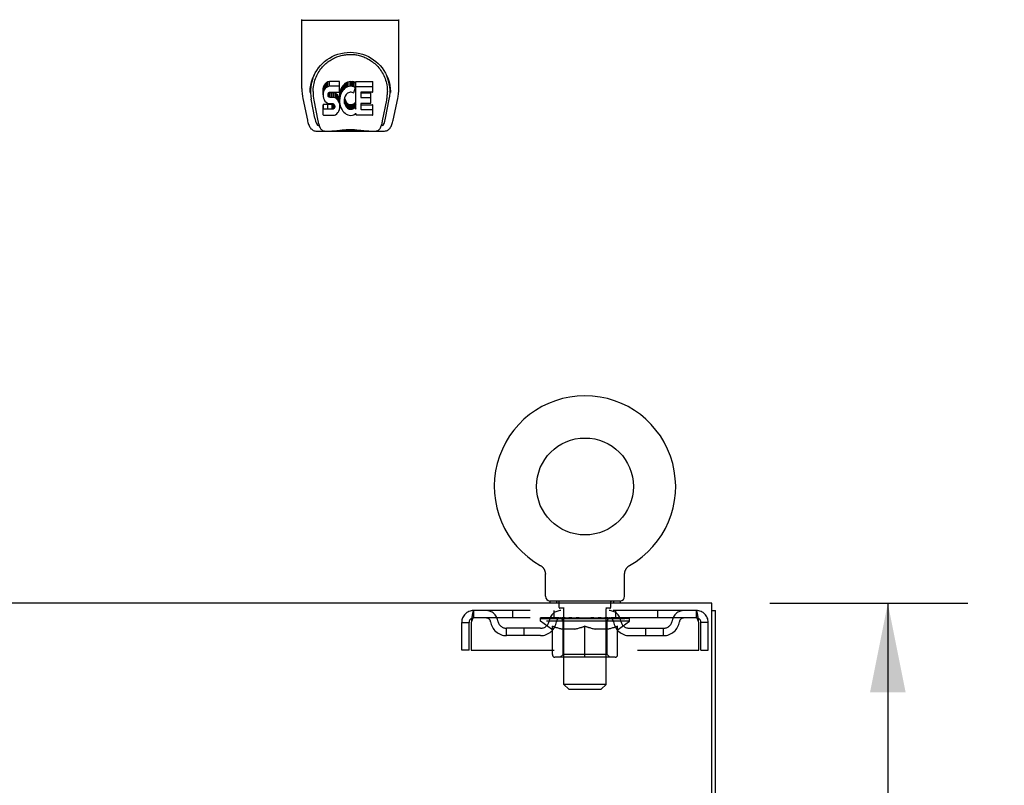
# Model space of a CAD drawing. Header units: inches. Extents: x 0 to 215, y 0 to 139.
# Tile 89 of 96: x 96 to 110, y 92 to 103. Entities that reach past the tile are written whole.
import ezdxf

# ---------------------------------------------------------------- set-up
doc = ezdxf.new("R2010")
doc.units = ezdxf.units.IN
doc.header["$LTSCALE"] = 11.804375
doc.header["$MEASUREMENT"] = 0
doc.linetypes.add('HIDDEN', pattern=[0.2, 0.1, -0.1])
doc.layers.get('0').update_dxf_attribs({"linetype": 'CONTINUOUS'})
for name, color, linetype in [('DEFAULT_2', 8, 'HIDDEN'), ('DIMENSIONS', 7, 'CONTINUOUS'), ('DOOR_ASSEMBLY', 7, 'CONTINUOUS')]:
    doc.layers.add(name, color=color, linetype=linetype)
doc.styles.get("Standard").update_dxf_attribs({"font": 'arial.ttf'})
doc.dimstyles.new('DIMSTYLE_1', dxfattribs={"dimtxt": 0.946875, "dimasz": 1.2625, "dimexe": 0.09, "dimexo": 0.07, "dimgap": 0.0375, "dimtad": 0, "dimtih": 1, "dimtoh": 1, "dimzin": 4, "dimdsep": 46, "dimtxsty": 'Standard', "dimblk": '_FILLED', "dimblk1": '_FILLED', "dimblk2": '_FILLED', "dimcen": 0.09, "dimadec": 3, "dimazin": 1, "dimtfac": 1, "dimtdec": 3, "dimtofl": 0, "dimtmove": 0, "dimatfit": 3, "dimldrblk": '_FILLED', "dimfxl": 0, "dimtolj": 1, "dimtzin": 4, "dimarcsym": 0})

# ---------------------------------------------------------------- blocks, each defined once
blk = doc.blocks.new('_FILLED')
at = {"color": 0, "linetype": 'ByBlock'}
blk.add_solid([(0, 0), (-1, 0.2), (-1, -0.2)], dxfattribs=at)
blk = doc.blocks.new('*D10')
at = {"layer": 'DIMENSIONS', "color": 2, "linetype": 'Continuous'}
for p, q in [((107.097, 95.001), (109.908, 95.001)), ((108.772, 95.001), (108.772, 86.76)), ((108.772, 76.626), (108.772, 84.866)), ((105.709, 76.626), (109.908, 76.626))]:
    blk.add_line(p, q, dxfattribs=at)
at = {"layer": 'DIMENSIONS', "color": 2, "linetype": 'Continuous', "xscale": 1.2625, "yscale": 1.2625, "zscale": 1.2625}
for p, rotation in [((108.772, 95.001), 90), ((108.772, 76.626), 270)]:
    blk.add_blockref('_FILLED', p, dxfattribs=dict(at, rotation=rotation))
at = {"layer": 'DIMENSIONS', "color": 2, "linetype": 'Continuous', "insert": (108.772, 86.287), "char_height": 0.9469, "width": 3.30878, "attachment_point": 2, "line_spacing_factor": 0.9}
blk.add_mtext('18.38', dxfattribs=at)

msp = doc.modelspace()

# ---------------------------------------------------------------- linework, layer by layer
at = {"color": 7, "linetype": 'Continuous'}
for p, q in [((103.836, 95.539), (103.836, 95.539)), ((103.836, 95.539), (103.841, 95.536)), ((103.837, 95.538), (103.839, 95.537)), ((103.841, 95.536), (103.845, 95.534)), ((103.845, 95.534), (103.849, 95.531)), ((103.849, 95.531), (103.853, 95.528)), ((103.853, 95.528), (103.857, 95.525)), ((103.857, 95.525), (103.861, 95.521)), ((103.861, 95.521), (103.865, 95.518)), ((103.864, 95.518), (103.868, 95.514)), ((103.868, 95.514), (103.872, 95.511)), ((103.872, 95.511), (103.875, 95.507)), ((103.878, 95.503), (103.881, 95.499)), ((105.062, 95.499), (105.065, 95.503)), ((105.065, 95.503), (105.068, 95.507)), ((105.068, 95.507), (105.071, 95.511)), ((105.071, 95.511), (105.075, 95.514)), ((105.075, 95.514), (105.078, 95.518)), ((105.078, 95.518), (105.082, 95.521)), ((105.082, 95.521), (105.086, 95.525)), ((105.086, 95.525), (105.09, 95.528)), ((105.09, 95.528), (105.094, 95.531)), ((105.094, 95.531), (105.098, 95.534)), ((105.098, 95.534), (105.102, 95.536)), ((105.098, 95.534), (105.099, 95.535)), ((105.102, 95.536), (105.107, 95.539)), ((105.104, 95.537), (105.106, 95.538)), ((105.107, 95.539), (105.107, 95.539)), ((103.881, 95.499), (103.884, 95.495)), ((103.884, 95.495), (103.887, 95.49)), ((103.887, 95.49), (103.89, 95.486)), ((103.89, 95.486), (103.892, 95.482)), ((103.892, 95.482), (103.894, 95.477)), ((103.894, 95.477), (103.896, 95.472)), ((103.896, 95.473), (103.898, 95.468)), ((103.898, 95.468), (103.9, 95.463)), ((103.9, 95.463), (103.902, 95.458)), ((103.902, 95.458), (103.903, 95.453)), ((103.903, 95.453), (103.905, 95.448)), ((103.905, 95.449), (103.906, 95.444)), ((103.906, 95.444), (103.907, 95.439)), ((103.907, 95.439), (103.908, 95.434)), ((103.908, 95.434), (103.908, 95.429)), ((103.909, 95.1), (103.909, 95.414)), ((105.034, 95.423), (105.035, 95.429)), ((105.034, 95.418), (105.034, 95.423)), ((105.034, 95.418), (105.034, 95.423)), ((105.034, 95.414), (105.034, 95.418)), ((105.034, 95.1), (105.034, 95.414)), ((105.035, 95.434), (105.036, 95.439)), ((105.035, 95.429), (105.035, 95.434)), ((105.036, 95.439), (105.037, 95.444)), ((105.037, 95.444), (105.038, 95.449)), ((105.038, 95.448), (105.039, 95.453)), ((105.039, 95.453), (105.041, 95.458)), ((105.041, 95.458), (105.043, 95.463)), ((105.043, 95.463), (105.044, 95.468)), ((105.044, 95.468), (105.046, 95.473)), ((105.046, 95.472), (105.049, 95.477)), ((105.048, 95.477), (105.051, 95.482)), ((105.051, 95.482), (105.053, 95.486)), ((105.053, 95.486), (105.056, 95.49)), ((105.056, 95.49), (105.059, 95.495)), ((105.059, 95.495), (105.062, 95.499)), ((103.971, 95.031), (103.971, 95.001)), ((104.971, 95.031), (103.971, 95.031)), ((104.971, 95.031), (104.971, 95.001)), ((106.273, 94.897), (106.325, 94.897))]:
    msp.add_line(p, q, dxfattribs=at)
at = {"color": 3, "linetype": 'Continuous'}
for p, q in [((106.273, 95.001), (66.127, 95.001)), ((106.273, 91.665), (106.273, 95.001)), ((106.325, 9.105), (106.325, 94.897))]:
    msp.add_line(p, q, dxfattribs=at)
at = {"color": 7, "linetype": 'Continuous'}
for points in [[(103.875, 95.507), (103.878, 95.503), (103.881, 95.499)], [(103.908, 95.429), (103.909, 95.423), (103.909, 95.418), (103.909, 95.414)]]:
    msp.add_lwpolyline(points, dxfattribs=at)
msp.add_circle((104.471, 96.659), 0.688, dxfattribs=at)
for centre, radius, start, end in [((104.471, 96.659), 1.288, 299.5053, 240.4947), ((103.978, 95.1), 0.069, 180, 265), ((104.965, 95.1), 0.069, 275, 360)]:
    msp.add_arc(centre, radius, start, end, dxfattribs=at)
at = {"layer": 'DEFAULT_2', "color": 8, "linetype": 'HIDDEN'}
for p, q in [((103.843, 95.535), (103.845, 95.534)), ((104.068, 95.031), (104.068, 95.001)), ((104.106, 94.941), (104.106, 95.021)), ((104.836, 94.941), (104.836, 95.021)), ((104.874, 95.031), (104.874, 95.001)), ((102.888, 94.897), (102.888, 94.793)), ((106.054, 94.897), (102.888, 94.897)), ((103.44, 94.897), (103.44, 94.793)), ((104.034, 94.793), (104.034, 94.897)), ((104.176, 94.931), (104.116, 94.931)), ((104.171, 93.85), (104.171, 94.921)), ((104.826, 94.931), (104.766, 94.931)), ((104.771, 93.85), (104.771, 94.921)), ((104.909, 94.793), (104.909, 94.897)), ((105.503, 94.897), (105.503, 94.793)), ((106.054, 94.793), (106.054, 94.897)), ((102.721, 94.334), (102.721, 94.73)), ((102.721, 94.73), (102.825, 94.73)), ((102.825, 94.334), (102.825, 94.73)), ((102.855, 94.73), (102.855, 94.334)), ((106.054, 94.793), (102.888, 94.793)), ((103.838, 94.746), (103.838, 94.793)), ((105.105, 94.746), (103.838, 94.746)), ((103.997, 94.635), (103.838, 94.746)), ((103.848, 94.786), (103.848, 94.793)), ((103.856, 94.783), (103.856, 94.786)), ((103.856, 94.783), (105.086, 94.783)), ((103.865, 94.783), (103.865, 94.786)), ((103.866, 94.783), (103.866, 94.786)), ((103.876, 94.786), (103.876, 94.793)), ((103.893, 94.783), (103.893, 94.786)), ((103.894, 94.783), (103.894, 94.786)), ((103.923, 94.786), (103.923, 94.793)), ((103.937, 94.783), (103.937, 94.786)), ((103.94, 94.783), (103.94, 94.786)), ((104.144, 94.786), (103.943, 94.786)), ((103.986, 94.786), (103.986, 94.793)), ((103.988, 94.783), (103.988, 94.786)), ((103.988, 94.783), (103.988, 94.786)), ((103.991, 94.783), (103.991, 94.786)), ((103.999, 94.783), (103.999, 94.786)), ((103.999, 94.783), (103.999, 94.786)), ((104.002, 94.783), (104.002, 94.786)), ((104.005, 94.783), (104.005, 94.787)), ((104.008, 94.272), (104.008, 94.678)), ((104.01, 94.783), (104.01, 94.786)), ((104.024, 94.783), (104.024, 94.786)), ((104.042, 94.783), (104.042, 94.786)), ((104.043, 94.783), (104.043, 94.789)), ((104.063, 94.783), (104.063, 94.786)), ((104.063, 94.783), (104.063, 94.786)), ((104.064, 94.786), (104.064, 94.793)), ((104.074, 94.783), (104.074, 94.786)), ((104.078, 94.783), (104.078, 94.786)), ((104.087, 94.783), (104.087, 94.786)), ((104.099, 94.783), (104.099, 94.79)), ((104.114, 94.783), (104.114, 94.786)), ((104.117, 94.783), (104.117, 94.786)), ((104.145, 94.783), (104.145, 94.786)), ((104.211, 94.786), (104.15, 94.786)), ((104.155, 94.786), (104.155, 94.793)), ((104.159, 94.274), (104.159, 94.743)), ((104.162, 94.783), (104.162, 94.786)), ((104.166, 94.783), (104.166, 94.786)), ((104.172, 94.783), (104.172, 94.791)), ((104.176, 94.783), (104.176, 94.786)), ((104.187, 94.783), (104.187, 94.786)), ((104.212, 94.783), (104.212, 94.786)), ((104.286, 94.786), (104.227, 94.786)), ((104.248, 94.783), (104.248, 94.786)), ((104.255, 94.786), (104.255, 94.793)), ((104.259, 94.783), (104.259, 94.786)), ((104.261, 94.783), (104.261, 94.792)), ((104.264, 94.783), (104.264, 94.786)), ((104.271, 94.783), (104.271, 94.786)), ((104.286, 94.783), (104.286, 94.786)), ((104.367, 94.786), (104.312, 94.786)), ((104.326, 94.783), (104.326, 94.786)), ((104.357, 94.786), (104.471, 94.793)), ((104.361, 94.786), (104.361, 94.793)), ((104.362, 94.793), (104.361, 94.793)), ((104.362, 94.786), (104.362, 94.793)), ((104.362, 94.783), (104.362, 94.786)), ((104.366, 94.783), (104.366, 94.786)), ((104.367, 94.783), (104.367, 94.786)), ((104.367, 94.783), (104.367, 94.786)), ((104.451, 94.786), (104.402, 94.786)), ((104.408, 94.783), (104.408, 94.786)), ((104.451, 94.783), (104.451, 94.786)), ((104.469, 94.786), (104.469, 94.786)), ((104.469, 94.783), (104.469, 94.786)), ((104.469, 94.783), (104.469, 94.786)), ((104.471, 94.786), (104.471, 94.793)), ((104.471, 94.235), (104.471, 94.678)), ((104.474, 94.783), (104.474, 94.786)), ((104.474, 94.783), (104.474, 94.786)), ((104.474, 94.786), (104.474, 94.786)), ((104.476, 94.786), (104.54, 94.786)), ((104.492, 94.783), (104.492, 94.786)), ((104.508, 94.786), (104.508, 94.791)), ((104.508, 94.791), (104.586, 94.786)), ((104.53, 94.786), (104.53, 94.789)), ((104.535, 94.783), (104.535, 94.786)), ((104.576, 94.783), (104.576, 94.786)), ((104.576, 94.783), (104.576, 94.786)), ((104.576, 94.786), (104.63, 94.786)), ((104.577, 94.783), (104.577, 94.786)), ((104.581, 94.786), (104.581, 94.793)), ((104.581, 94.786), (104.581, 94.793)), ((104.581, 94.793), (104.581, 94.793)), ((104.581, 94.783), (104.581, 94.786)), ((104.617, 94.783), (104.617, 94.786)), ((104.656, 94.783), (104.656, 94.786)), ((104.656, 94.786), (104.716, 94.786)), ((104.672, 94.783), (104.672, 94.786)), ((104.679, 94.783), (104.679, 94.786)), ((104.682, 94.783), (104.682, 94.792)), ((104.684, 94.783), (104.684, 94.786)), ((104.688, 94.786), (104.688, 94.793)), ((104.695, 94.783), (104.695, 94.786)), ((104.731, 94.783), (104.731, 94.786)), ((104.731, 94.786), (104.793, 94.786)), ((104.755, 94.783), (104.755, 94.786)), ((104.766, 94.783), (104.766, 94.786)), ((104.771, 94.783), (104.771, 94.791)), ((104.777, 94.783), (104.777, 94.786)), ((104.781, 94.783), (104.781, 94.786)), ((104.784, 94.274), (104.784, 94.743)), ((104.788, 94.786), (104.788, 94.793)), ((104.798, 94.783), (104.798, 94.786)), ((104.798, 94.786), (105, 94.786)), ((104.826, 94.783), (104.826, 94.786)), ((104.829, 94.783), (104.829, 94.786)), ((104.844, 94.783), (104.844, 94.79)), ((104.855, 94.783), (104.855, 94.786)), ((104.865, 94.783), (104.865, 94.786)), ((104.869, 94.783), (104.869, 94.786)), ((104.878, 94.786), (104.878, 94.793)), ((104.88, 94.783), (104.88, 94.786)), ((104.88, 94.783), (104.88, 94.786)), ((104.9, 94.783), (104.9, 94.789)), ((104.901, 94.783), (104.901, 94.786)), ((104.919, 94.783), (104.919, 94.786)), ((104.933, 94.783), (104.933, 94.786)), ((104.935, 94.272), (104.935, 94.678)), ((104.937, 94.783), (104.937, 94.787)), ((104.941, 94.783), (104.941, 94.786)), ((104.944, 94.783), (104.944, 94.786)), ((104.944, 94.783), (104.944, 94.786)), ((104.945, 94.635), (105.105, 94.746)), ((104.951, 94.783), (104.951, 94.786)), ((104.954, 94.783), (104.954, 94.786)), ((104.955, 94.783), (104.955, 94.786)), ((104.957, 94.786), (104.957, 94.793)), ((105.003, 94.783), (105.003, 94.786)), ((105.005, 94.783), (105.005, 94.786)), ((105.02, 94.786), (105.02, 94.793)), ((105.048, 94.783), (105.048, 94.786)), ((105.05, 94.783), (105.05, 94.786)), ((105.066, 94.786), (105.066, 94.793)), ((105.077, 94.783), (105.077, 94.786)), ((105.078, 94.783), (105.078, 94.786)), ((105.086, 94.783), (105.086, 94.786)), ((105.095, 94.786), (105.095, 94.793)), ((105.105, 94.746), (105.105, 94.793)), ((106.087, 94.334), (106.087, 94.73)), ((106.117, 94.334), (106.117, 94.73)), ((106.221, 94.73), (106.117, 94.73)), ((106.221, 94.334), (106.221, 94.73)), ((103.357, 94.542), (103.357, 94.646)), ((103.84, 94.646), (103.357, 94.646)), ((103.84, 94.542), (103.357, 94.542)), ((103.607, 94.542), (103.607, 94.646)), ((103.997, 94.635), (104.008, 94.635)), ((104.33, 94.635), (104.15, 94.635)), ((104.793, 94.635), (104.613, 94.635)), ((104.935, 94.635), (104.945, 94.635)), ((105.103, 94.646), (105.586, 94.646)), ((105.103, 94.542), (105.586, 94.542)), ((105.336, 94.542), (105.336, 94.646)), ((105.586, 94.542), (105.586, 94.646)), ((102.825, 94.334), (102.721, 94.334)), ((102.855, 94.334), (106.087, 94.334)), ((104.159, 94.274), (104.119, 94.235)), ((104.784, 94.274), (104.159, 94.274)), ((104.784, 94.274), (104.824, 94.235)), ((106.117, 94.334), (106.221, 94.334)), ((104.898, 94.235), (104.045, 94.235)), ((104.771, 93.85), (104.171, 93.85)), ((104.24, 93.781), (104.171, 93.85)), ((104.702, 93.781), (104.771, 93.85)), ((104.24, 93.781), (104.702, 93.781))]:
    msp.add_line(p, q, dxfattribs=at)
for points in [[(102.888, 94.897), (102.886, 94.896), (102.884, 94.893), (102.881, 94.887), (102.879, 94.88), (102.877, 94.871), (102.874, 94.86), (102.872, 94.848), (102.87, 94.834), (102.867, 94.819), (102.865, 94.802), (102.862, 94.785), (102.86, 94.767), (102.858, 94.749), (102.855, 94.73)], [(106.087, 94.73), (106.085, 94.749), (106.083, 94.767), (106.08, 94.785), (106.078, 94.802), (106.076, 94.819), (106.073, 94.834), (106.071, 94.848), (106.069, 94.86), (106.066, 94.871), (106.064, 94.88), (106.061, 94.887), (106.059, 94.893), (106.057, 94.896), (106.054, 94.897)], [(102.888, 94.793), (102.886, 94.792), (102.884, 94.791), (102.881, 94.789), (102.879, 94.787), (102.877, 94.783), (102.874, 94.779), (102.872, 94.774), (102.87, 94.769), (102.867, 94.763), (102.865, 94.757), (102.862, 94.751), (102.86, 94.744), (102.858, 94.737), (102.855, 94.73)], [(104.008, 94.678), (104.034, 94.668), (104.059, 94.659), (104.084, 94.651), (104.109, 94.645), (104.133, 94.639), (104.158, 94.635)], [(104.15, 94.635), (104.127, 94.639), (104.103, 94.645), (104.08, 94.651), (104.056, 94.659), (104.032, 94.668), (104.008, 94.677)], [(104.32, 94.635), (104.345, 94.639), (104.37, 94.645), (104.395, 94.652), (104.42, 94.659), (104.446, 94.668), (104.471, 94.678)], [(104.471, 94.677), (104.447, 94.667), (104.423, 94.659), (104.4, 94.651), (104.376, 94.645), (104.353, 94.639), (104.33, 94.635)], [(104.471, 94.678), (104.497, 94.668), (104.523, 94.659), (104.548, 94.651), (104.573, 94.645), (104.598, 94.639), (104.622, 94.635)], [(104.613, 94.635), (104.589, 94.639), (104.566, 94.645), (104.543, 94.651), (104.519, 94.659), (104.495, 94.667), (104.471, 94.677)], [(104.785, 94.635), (104.81, 94.639), (104.834, 94.645), (104.859, 94.651), (104.884, 94.659), (104.909, 94.668), (104.935, 94.678)], [(104.935, 94.677), (104.91, 94.667), (104.886, 94.659), (104.863, 94.651), (104.839, 94.645), (104.816, 94.639), (104.793, 94.635)], [(106.087, 94.73), (106.085, 94.737), (106.083, 94.744), (106.08, 94.751), (106.078, 94.757), (106.076, 94.763), (106.073, 94.769), (106.071, 94.774), (106.069, 94.779), (106.066, 94.783), (106.064, 94.787), (106.061, 94.789), (106.059, 94.791), (106.057, 94.792), (106.054, 94.793)]]:
    msp.add_lwpolyline(points, dxfattribs=at)
for centre, radius, start, end in [((103.978, 95.1), 0.069, 265, 270), ((104.096, 95.021), 0.01, 0, 90), ((104.116, 94.941), 0.01, 180, 270), ((104.826, 94.941), 0.01, 270, 360), ((104.846, 95.021), 0.01, 90, 180), ((104.965, 95.1), 0.069, 270, 275), ((102.888, 94.73), 0.167, 90, 180), ((103.068, 94.73), 0.167, 8.0716, 90), ((104.129, 94.73), 0.167, 90, 171.9284), ((104.161, 94.921), 0.01, 0, 90), ((104.781, 94.921), 0.01, 90, 180), ((104.814, 94.73), 0.167, 8.0716, 90), ((105.875, 94.73), 0.167, 90, 171.9284), ((106.054, 94.73), 0.167, 0, 90), ((102.888, 94.73), 0.063, 90, 180), ((103.068, 94.73), 0.0625, 7.9863, 90), ((103.357, 94.771), 0.229, 187.9863, 270), ((103.357, 94.771), 0.125, 188.0716, 270), ((103.84, 94.771), 0.125, 270, 351.9284), ((103.84, 94.771), 0.229, 270, 352.0137), ((104.128, 94.73), 0.0625, 90, 172.0137), ((104.119, 94.743), 0.0398, 0, 90), ((104.824, 94.743), 0.0398, 90, 180), ((104.814, 94.73), 0.0625, 7.9863, 90), ((105.103, 94.771), 0.229, 187.9863, 270), ((105.103, 94.771), 0.125, 188.0716, 270), ((105.586, 94.771), 0.125, 270, 351.9284), ((105.586, 94.771), 0.229, 270, 352.0137), ((105.875, 94.73), 0.0625, 90, 172.0137), ((106.054, 94.73), 0.063, 0, 90), ((104.045, 94.272), 0.0371, 180, 270), ((104.898, 94.272), 0.0371, 270, 360)]:
    msp.add_arc(centre, radius, start, end, dxfattribs=at)
for centre, major_axis, ratio, start_param, end_param in [((104.471, 94.793), (0.633, 0.007), 0.05963, 2.96643, 3.140963), ((103.818, 94.781), (0.198, 0), 0.060556, 0.430652, 1.470503), ((104.471, 94.793), (0.633, 0), 0.060556, -3.141593, -2.96706), ((103.818, 94.774), (0.198, 0.002), 0.05963, 1.376596, 1.469874), ((104.471, 94.793), (0.633, 0.013), 0.05688, 2.791345, 2.965878), ((103.794, 94.781), (0.198, 0.002), 0.05963, 0.25549, 1.295341), ((103.862, 94.781), (0.198, -0.002), 0.05963, 0.605815, 1.645666), ((104.471, 94.793), (0.633, -0.007), 0.05963, -2.96643, -2.791898), ((103.862, 94.774), (0.198, 0), 0.060556, 1.551758, 1.645036), ((103.794, 94.774), (0.198, 0.004), 0.05688, 1.20151, 1.294789), ((103.864, 94.777), (0.164, 0.002), 0.05963, 1.065228, 1.614276), ((103.844, 94.777), (0.164, 0.003), 0.05688, 0.890143, 1.43919), ((103.902, 94.777), (0.164, 0), 0.060556, 1.240391, 1.789438), ((104.471, 94.793), (0.633, 0.019), 0.052395, 2.616403, 2.790936), ((103.79, 94.781), (0.198, 0.004), 0.05688, 0.080405, 1.120256), ((103.925, 94.781), (0.198, -0.004), 0.05688, 0.7809, 1.820751), ((104.471, 94.793), (0.633, -0.013), 0.05688, -2.791345, -2.616812), ((103.925, 94.774), (0.198, -0.002), 0.05963, 1.72692, 1.820198), ((103.79, 94.774), (0.198, 0.006), 0.052395, 1.026568, 1.119847), ((103.843, 94.777), (0.164, 0.005), 0.052395, 0.715201, 1.264248), ((103.957, 94.777), (0.164, -0.002), 0.05963, 1.415553, 1.9646), ((104.471, 94.793), (0.633, 0.025), 0.046319, 2.441654, 2.616187), ((104.004, 94.781), (0.198, -0.006), 0.052395, 0.955842, 1.995693), ((103.807, 94.781), (0.198, 0.006), 0.052395, -0.094537, 0.945314), ((104.471, 94.793), (0.633, -0.019), 0.052395, -2.616403, -2.44187), ((104.004, 94.774), (0.198, -0.004), 0.05688, 1.902006, 1.995284), ((103.807, 94.774), (0.198, 0.008), 0.046319, 0.851819, 0.945098), ((103.862, 94.777), (0.164, 0.006), 0.046319, 0.540452, 1.089499), ((104.029, 94.777), (0.164, -0.003), 0.05688, 1.590638, 2.139686), ((104.471, 94.793), (0.633, 0.029), 0.038841, 2.267123, 2.441656), ((104.098, 94.781), (0.198, -0.008), 0.046319, 1.130591, 2.170442), ((103.844, 94.781), (0.198, 0.008), 0.046319, -0.269286, 0.770565), ((104.471, 94.793), (0.633, -0.025), 0.046319, -2.441654, -2.267121), ((104.098, 94.774), (0.198, -0.006), 0.052395, 2.076947, 2.170226), ((103.844, 94.774), (0.198, 0.009), 0.038841, 0.677289, 0.770567), ((103.899, 94.777), (0.164, 0.008), 0.038841, 0.365921, 0.914969), ((104.113, 94.777), (0.164, -0.005), 0.052395, 1.76558, 2.314627), ((104.471, 94.793), (0.633, 0.033), 0.030195, 2.09281, 2.267343), ((104.203, 94.781), (0.198, -0.009), 0.038841, 1.305122, 2.344973), ((103.901, 94.781), (0.198, 0.009), 0.038841, -0.443817, 0.596034), ((104.471, 94.793), (0.633, -0.029), 0.038841, -2.267123, -2.092591), ((104.203, 94.774), (0.198, -0.008), 0.046319, 2.251696, 2.344975), ((103.901, 94.774), (0.198, 0.01), 0.030195, 0.502975, 0.596254), ((103.953, 94.777), (0.164, 0.009), 0.030195, 0.191608, 0.740655), ((104.209, 94.777), (0.164, -0.006), 0.046319, 1.940329, 2.489376), ((103.974, 94.781), (0.198, 0.01), 0.030195, -0.61813, 0.421721), ((104.471, 94.793), (0.633, 0.036), 0.020645, 1.918687, 2.09322), ((104.316, 94.781), (0.198, -0.01), 0.030195, 1.479435, 2.519286), ((104.471, 94.793), (0.633, -0.033), 0.030195, -2.09281, -1.918277), ((104.316, 94.774), (0.198, -0.009), 0.038841, 2.426227, 2.519505), ((103.974, 94.774), (0.198, 0.011), 0.020645, 0.328852, 0.422131), ((104.023, 94.777), (0.164, 0.009), 0.020645, 0.017485, 0.566532), ((104.312, 94.777), (0.164, -0.008), 0.038841, 2.11486, 2.663907), ((104.063, 94.781), (0.198, 0.011), 0.020645, -0.792253, 0.247598), ((104.471, 94.793), (0.633, 0.038), 0.010478, 1.744704, 1.919237), ((104.433, 94.781), (0.198, -0.011), 0.020645, 1.653558, 2.693409), ((104.471, 94.793), (0.633, -0.036), 0.020645, -1.918687, -1.744154), ((104.433, 94.774), (0.198, -0.01), 0.030195, 2.60054, 2.693819), ((104.063, 94.774), (0.198, 0.012), 0.010478, 0.154869, 0.248148), ((104.107, 94.777), (0.164, 0.01), 0.010478, 6.126688, 6.675735), ((104.42, 94.777), (0.164, -0.009), 0.030195, 2.289173, 2.83822), ((104.164, 94.781), (0.198, 0.012), 0.010478, -0.966236, -0.000846), ((104.552, 94.781), (0.198, -0.012), 0.010478, 1.827541, 2.867392), ((104.471, 94.793), (0.633, -0.038), 0.010478, -1.744704, -1.563007), ((104.552, 94.774), (0.198, -0.011), 0.020645, 2.774664, 2.867942), ((104.53, 94.777), (0.164, -0.009), 0.020645, 2.463296, 3.012344), ((104.391, 94.781), (0.198, 0.012), 0.010478, 0.274201, 1.314052), ((104.305, 94.777), (0.164, 0.01), 0.010478, -0.000483, 0.504314), ((104.274, 94.774), (0.198, 0.012), 0.010478, 0.099668, 0.192946), ((104.471, 94.793), (0.633, 0.038), 0.010478, -1.571421, -1.396888), ((104.638, 94.777), (0.164, -0.01), 0.010478, 2.637279, 3.14189), ((104.669, 94.774), (0.198, -0.012), 0.010478, 2.74231, 2.948646), ((104.51, 94.781), (0.198, 0.011), 0.020645, 0.448184, 1.488034), ((104.413, 94.777), (0.164, 0.009), 0.020645, 0.129249, 0.678296), ((104.391, 94.774), (0.198, 0.011), 0.020645, 0.273651, 0.366929), ((104.471, 94.793), (0.633, 0.036), 0.020645, -1.397439, -1.222906), ((104.779, 94.781), (0.198, -0.012), 0.010478, -3.140747, -2.175357), ((104.471, 94.793), (0.633, -0.038), 0.010478, 1.222355, 1.396888), ((104.627, 94.781), (0.198, 0.01), 0.030195, 0.622307, 1.662158), ((104.523, 94.777), (0.164, 0.009), 0.030195, 0.303372, 0.852419), ((104.836, 94.777), (0.164, -0.01), 0.010478, 2.749043, 3.29809), ((104.88, 94.781), (0.198, -0.011), 0.020645, 2.893995, 3.933846), ((104.51, 94.774), (0.198, 0.01), 0.030195, 0.447774, 0.541052), ((104.88, 94.774), (0.198, -0.012), 0.010478, 2.893445, 2.986723), ((104.471, 94.793), (0.633, 0.033), 0.030195, -1.223315, -1.048783), ((104.471, 94.793), (0.633, -0.036), 0.020645, 1.048373, 1.222906), ((104.74, 94.781), (0.198, 0.009), 0.038841, 0.79662, 1.836471), ((104.631, 94.777), (0.164, 0.008), 0.038841, 0.477686, 1.026733), ((104.92, 94.777), (0.164, -0.009), 0.020645, 2.57506, 3.124108), ((104.969, 94.781), (0.198, -0.01), 0.030195, 2.719872, 3.759723), ((104.845, 94.781), (0.198, 0.008), 0.046319, 0.971151, 2.011002), ((104.627, 94.774), (0.198, 0.009), 0.038841, 0.622087, 0.715366), ((104.969, 94.774), (0.198, -0.011), 0.020645, 2.719462, 2.812741), ((104.471, 94.793), (0.633, 0.029), 0.038841, -1.049002, -0.874469), ((104.471, 94.793), (0.633, -0.033), 0.030195, 0.87425, 1.048783), ((104.734, 94.777), (0.164, 0.006), 0.046319, 0.652216, 1.201263), ((104.938, 94.781), (0.198, 0.006), 0.052395, 1.1459, 2.185751), ((104.99, 94.777), (0.164, -0.009), 0.030195, 2.400937, 2.949985), ((105.042, 94.781), (0.198, -0.009), 0.038841, 2.545558, 3.585409), ((104.83, 94.777), (0.164, 0.005), 0.052395, 0.826965, 1.376012), ((104.74, 94.774), (0.198, 0.008), 0.046319, 0.796618, 0.889896), ((105.042, 94.774), (0.198, -0.01), 0.030195, 2.545339, 2.638617), ((105.018, 94.781), (0.198, 0.004), 0.05688, 1.320842, 2.360692), ((104.471, 94.793), (0.633, 0.025), 0.046319, -0.874471, -0.699939), ((104.471, 94.793), (0.633, -0.029), 0.038841, 0.699936, 0.874469), ((105.098, 94.781), (0.198, -0.008), 0.046319, 2.371028, 3.410879), ((105.044, 94.777), (0.164, -0.008), 0.038841, 2.226624, 2.775671), ((105.08, 94.781), (0.198, 0.002), 0.05963, 1.495927, 2.535778), ((104.914, 94.777), (0.164, 0.003), 0.05688, 1.001907, 1.550954), ((105.136, 94.781), (0.198, -0.006), 0.052395, 2.196279, 3.23613), ((105.081, 94.777), (0.164, -0.006), 0.046319, 2.052093, 2.601141), ((104.845, 94.774), (0.198, 0.006), 0.052395, 0.971367, 1.064645), ((105.125, 94.781), (0.198, 0), 0.060556, 1.671089, 2.71094), ((105.098, 94.774), (0.198, -0.009), 0.038841, 2.371026, 2.464304), ((105.153, 94.781), (0.198, -0.004), 0.05688, 2.021337, 3.061188), ((104.471, 94.793), (0.633, 0.019), 0.052395, -0.699723, -0.52519), ((104.471, 94.793), (0.633, -0.025), 0.046319, 0.525406, 0.699939), ((105.149, 94.781), (0.198, -0.002), 0.05963, 1.846251, 2.886102), ((104.985, 94.777), (0.164, 0.002), 0.05963, 1.176993, 1.72604), ((105.1, 94.777), (0.164, -0.005), 0.052395, 1.877344, 2.426392), ((105.041, 94.777), (0.164, 0), 0.060556, 1.352155, 1.901202), ((105.099, 94.777), (0.164, -0.003), 0.05688, 1.702402, 2.25145), ((105.079, 94.777), (0.164, -0.002), 0.05963, 1.527317, 2.076364), ((104.938, 94.774), (0.198, 0.004), 0.05688, 1.146309, 1.239587), ((105.136, 94.774), (0.198, -0.008), 0.046319, 2.196495, 2.289773), ((104.471, 94.793), (0.633, 0.013), 0.05688, -0.524781, -0.350248), ((104.471, 94.793), (0.633, -0.019), 0.052395, 0.350657, 0.52519), ((105.018, 94.774), (0.198, 0.002), 0.05963, 1.321394, 1.414673), ((105.153, 94.774), (0.198, -0.006), 0.052395, 2.021746, 2.115024), ((104.471, 94.793), (0.633, 0.007), 0.05963, -0.349695, -0.175162), ((104.471, 94.793), (0.633, -0.013), 0.05688, 0.175715, 0.350248), ((105.08, 94.774), (0.198, 0), 0.060556, 1.496556, 1.589835), ((105.149, 94.774), (0.198, -0.004), 0.05688, 1.846804, 1.940083), ((105.125, 94.774), (0.198, -0.002), 0.05963, 1.671719, 1.764997), ((104.471, 94.793), (0.633, 0), 0.060556, -0.174533, 0), ((104.471, 94.793), (0.633, -0.007), 0.05963, 0.000629, 0.175162)]:
    msp.add_ellipse(centre, major_axis=major_axis, ratio=ratio, start_param=start_param, end_param=end_param, dxfattribs=at)
at = {"layer": 'DOOR_ASSEMBLY', "color": 7, "linetype": 'Continuous'}
for p, q in [((100.449, 103.279), (101.827, 103.279)), ((100.449, 102.307), (100.449, 103.279)), ((101.827, 102.308), (101.827, 103.279)), ((100.768, 102.357), (100.759, 102.334)), ((100.782, 102.376), (100.768, 102.357)), ((100.768, 102.29), (100.768, 102.357)), ((100.79, 102.384), (100.782, 102.376)), ((100.782, 102.309), (100.782, 102.376)), ((100.8, 102.391), (100.79, 102.384)), ((100.79, 102.317), (100.79, 102.384)), ((100.821, 102.401), (100.8, 102.391)), ((100.8, 102.324), (100.8, 102.391)), ((100.845, 102.408), (100.821, 102.401)), ((100.821, 102.334), (100.821, 102.401)), ((100.984, 102.408), (100.845, 102.408)), ((100.845, 102.341), (100.845, 102.408)), ((100.986, 102.365), (100.984, 102.408)), ((100.984, 102.341), (100.984, 102.408)), ((100.986, 102.298), (100.986, 102.365)), ((101.046, 102.362), (101.031, 102.346)), ((101.062, 102.378), (101.046, 102.362)), ((101.046, 102.295), (101.046, 102.362)), ((101.08, 102.39), (101.062, 102.378)), ((101.062, 102.311), (101.062, 102.378)), ((101.101, 102.399), (101.08, 102.39)), ((101.08, 102.324), (101.08, 102.39)), ((101.123, 102.404), (101.101, 102.399)), ((101.101, 102.333), (101.101, 102.399)), ((101.145, 102.406), (101.123, 102.404)), ((101.123, 102.337), (101.123, 102.404)), ((101.145, 102.406), (101.167, 102.406)), ((101.145, 102.34), (101.145, 102.406)), ((101.178, 102.404), (101.167, 102.406)), ((101.167, 102.339), (101.167, 102.406)), ((101.189, 102.401), (101.178, 102.404)), ((101.178, 102.337), (101.178, 102.404)), ((101.207, 102.389), (101.189, 102.401)), ((101.189, 102.334), (101.189, 102.401)), ((101.207, 102.389), (101.207, 102.322)), ((101.209, 102.385), (101.209, 102.322)), ((101.218, 102.406), (101.454, 102.406)), ((101.218, 102.014), (101.218, 102.406)), ((101.459, 102.26), (101.459, 102.401)), ((100.567, 102.253), (100.567, 102.252)), ((100.574, 102.339), (100.573, 102.275)), ((100.611, 102.265), (100.611, 102.242)), ((100.754, 102.311), (100.752, 102.287)), ((100.752, 102.22), (100.752, 102.287)), ((100.754, 102.244), (100.752, 102.22)), ((100.752, 102.22), (100.753, 102.196)), ((100.759, 102.334), (100.754, 102.311)), ((100.754, 102.244), (100.754, 102.311)), ((100.759, 102.267), (100.754, 102.244)), ((100.759, 102.267), (100.759, 102.334)), ((100.768, 102.29), (100.759, 102.267)), ((100.782, 102.309), (100.768, 102.29)), ((100.79, 102.317), (100.782, 102.309)), ((100.8, 102.324), (100.79, 102.317)), ((100.821, 102.334), (100.8, 102.324)), ((100.845, 102.341), (100.821, 102.334)), ((100.823, 102.209), (100.824, 102.224)), ((100.824, 102.224), (100.826, 102.239)), ((100.824, 102.201), (100.824, 102.224)), ((100.826, 102.239), (100.829, 102.245)), ((100.826, 102.194), (100.826, 102.239)), ((100.829, 102.245), (100.834, 102.25)), ((100.83, 102.188), (100.83, 102.247)), ((100.834, 102.25), (100.849, 102.255)), ((100.837, 102.25), (100.836, 102.251)), ((100.851, 102.246), (100.837, 102.25)), ((100.837, 102.183), (100.837, 102.25)), ((100.984, 102.341), (100.845, 102.341)), ((100.849, 102.255), (100.864, 102.256)), ((100.875, 102.247), (100.851, 102.246)), ((100.851, 102.179), (100.851, 102.246)), ((100.864, 102.256), (100.977, 102.256)), ((100.899, 102.246), (100.875, 102.247)), ((100.875, 102.18), (100.875, 102.247)), ((100.922, 102.241), (100.899, 102.246)), ((100.899, 102.179), (100.899, 102.246)), ((100.933, 102.236), (100.922, 102.241)), ((100.922, 102.174), (100.922, 102.241)), ((100.943, 102.229), (100.933, 102.236)), ((100.933, 102.169), (100.933, 102.236)), ((100.96, 102.212), (100.943, 102.229)), ((100.943, 102.162), (100.943, 102.229)), ((100.973, 102.192), (100.96, 102.212)), ((100.96, 102.145), (100.96, 102.212)), ((100.977, 102.256), (100.982, 102.256)), ((100.982, 102.256), (100.984, 102.262)), ((100.986, 102.298), (100.984, 102.341)), ((100.984, 102.262), (100.985, 102.274)), ((100.989, 102.244), (100.984, 102.199)), ((100.985, 102.274), (100.986, 102.298)), ((100.993, 102.266), (100.989, 102.244)), ((100.989, 102.177), (100.989, 102.244)), ((100.999, 102.287), (100.993, 102.266)), ((100.993, 102.199), (100.993, 102.266)), ((100.999, 102.22), (100.993, 102.199)), ((101.007, 102.308), (100.999, 102.287)), ((100.999, 102.22), (100.999, 102.287)), ((101.007, 102.241), (100.999, 102.22)), ((101.018, 102.327), (101.007, 102.308)), ((101.007, 102.241), (101.007, 102.308)), ((101.018, 102.261), (101.007, 102.241)), ((101.031, 102.346), (101.018, 102.327)), ((101.018, 102.261), (101.018, 102.327)), ((101.031, 102.279), (101.018, 102.261)), ((101.031, 102.279), (101.031, 102.346)), ((101.046, 102.295), (101.031, 102.279)), ((101.062, 102.311), (101.046, 102.295)), ((101.08, 102.324), (101.062, 102.311)), ((101.081, 102.223), (101.067, 102.2)), ((101.101, 102.333), (101.08, 102.324)), ((101.089, 102.233), (101.081, 102.223)), ((101.1, 102.241), (101.089, 102.233)), ((101.125, 102.251), (101.1, 102.241)), ((101.123, 102.337), (101.101, 102.333)), ((101.145, 102.34), (101.123, 102.337)), ((101.138, 102.254), (101.125, 102.251)), ((101.151, 102.254), (101.138, 102.254)), ((101.167, 102.339), (101.145, 102.34)), ((101.164, 102.251), (101.151, 102.254)), ((101.177, 102.246), (101.164, 102.251)), ((101.178, 102.337), (101.167, 102.339)), ((101.189, 102.334), (101.178, 102.337)), ((101.209, 102.317), (101.183, 102.249)), ((101.207, 102.322), (101.189, 102.334)), ((101.218, 102.339), (101.454, 102.339)), ((101.288, 102.251), (101.288, 102.184)), ((101.454, 102.256), (101.292, 102.256)), ((101.292, 102.246), (101.424, 102.246)), ((101.428, 102.102), (101.428, 102.242)), ((101.702, 102.339), (101.703, 102.275)), ((101.709, 102.252), (101.709, 102.253)), ((100.464, 102.164), (100.529, 101.859)), ((100.636, 101.887), (100.583, 102.157)), ((100.62, 102.144), (100.677, 101.851)), ((100.753, 102.196), (100.757, 102.173)), ((100.754, 101.934), (100.754, 102.076)), ((100.757, 102.173), (100.765, 102.151)), ((100.818, 102.081), (100.759, 102.081)), ((100.759, 102.014), (100.759, 102.081)), ((100.765, 102.151), (100.778, 102.13)), ((100.778, 102.13), (100.794, 102.113)), ((100.794, 102.113), (100.814, 102.1)), ((100.814, 102.1), (100.825, 102.096)), ((100.879, 102.081), (100.818, 102.081)), ((100.818, 102.014), (100.818, 102.081)), ((100.824, 102.201), (100.823, 102.209)), ((100.826, 102.194), (100.824, 102.201)), ((100.825, 102.096), (100.837, 102.094)), ((100.83, 102.188), (100.826, 102.194)), ((100.837, 102.183), (100.83, 102.188)), ((100.851, 102.179), (100.837, 102.183)), ((100.837, 102.094), (100.884, 102.093)), ((100.875, 102.18), (100.851, 102.179)), ((100.899, 102.179), (100.875, 102.18)), ((100.894, 102.083), (100.879, 102.081)), ((100.879, 102.015), (100.879, 102.081)), ((100.884, 102.093), (100.892, 102.093)), ((100.892, 102.093), (100.899, 102.09)), ((100.901, 102.086), (100.894, 102.083)), ((100.894, 102.016), (100.894, 102.083)), ((100.922, 102.174), (100.899, 102.179)), ((100.899, 102.09), (100.905, 102.086)), ((100.902, 102.088), (100.901, 102.086)), ((100.901, 102.019), (100.901, 102.086)), ((100.905, 102.086), (100.91, 102.08)), ((100.906, 102.024), (100.906, 102.084)), ((100.91, 102.08), (100.916, 102.066)), ((100.933, 102.169), (100.922, 102.174)), ((100.943, 102.162), (100.933, 102.169)), ((100.96, 102.145), (100.943, 102.162)), ((100.973, 102.125), (100.96, 102.145)), ((100.983, 102.17), (100.973, 102.192)), ((100.973, 102.125), (100.973, 102.192)), ((100.983, 102.103), (100.973, 102.125)), ((100.984, 102.166), (100.983, 102.17)), ((100.983, 102.103), (100.983, 102.17)), ((100.989, 102.08), (100.983, 102.103)), ((100.984, 102.133), (100.984, 102.199)), ((100.989, 102.177), (100.984, 102.133)), ((100.984, 102.133), (100.985, 102.11)), ((100.985, 102.11), (100.988, 102.088)), ((100.988, 102.088), (100.993, 102.066)), ((100.993, 102.199), (100.989, 102.177)), ((100.992, 102.056), (100.989, 102.08)), ((101.054, 102.148), (101.053, 102.121)), ((101.053, 102.121), (101.055, 102.108)), ((101.057, 102.175), (101.054, 102.148)), ((101.055, 102.108), (101.055, 102.148)), ((101.055, 102.108), (101.058, 102.095)), ((101.056, 102.168), (101.058, 102.162)), ((101.061, 102.188), (101.057, 102.175)), ((101.058, 102.162), (101.068, 102.137)), ((101.058, 102.095), (101.058, 102.162)), ((101.058, 102.095), (101.068, 102.071)), ((101.067, 102.2), (101.061, 102.188)), ((101.068, 102.137), (101.081, 102.114)), ((101.068, 102.071), (101.068, 102.137)), ((101.081, 102.114), (101.09, 102.104)), ((101.081, 102.047), (101.081, 102.114)), ((101.09, 102.104), (101.1, 102.095)), ((101.09, 102.037), (101.09, 102.104)), ((101.1, 102.095), (101.111, 102.088)), ((101.1, 102.029), (101.1, 102.095)), ((101.111, 102.088), (101.124, 102.083)), ((101.111, 102.021), (101.111, 102.088)), ((101.124, 102.083), (101.137, 102.081)), ((101.124, 102.016), (101.124, 102.083)), ((101.137, 102.081), (101.15, 102.08)), ((101.137, 102.014), (101.137, 102.081)), ((101.15, 102.08), (101.163, 102.082)), ((101.15, 102.013), (101.15, 102.08)), ((101.163, 102.082), (101.176, 102.086)), ((101.163, 102.015), (101.163, 102.082)), ((101.176, 102.086), (101.188, 102.092)), ((101.176, 102.019), (101.176, 102.086)), ((101.188, 102.092), (101.199, 102.099)), ((101.188, 102.025), (101.188, 102.092)), ((101.199, 102.099), (101.199, 102.032)), ((101.206, 102.098), (101.218, 102.081)), ((101.289, 102.093), (101.289, 102.015)), ((101.292, 102.179), (101.424, 102.179)), ((101.424, 102.097), (101.294, 102.097)), ((101.294, 102.078), (101.455, 102.078)), ((101.46, 101.934), (101.46, 102.073)), ((101.598, 101.851), (101.655, 102.141)), ((101.64, 101.887), (101.692, 102.157)), ((101.655, 102.141), (101.656, 102.145)), ((101.747, 101.859), (101.812, 102.164)), ((100.818, 102.014), (100.759, 102.014)), ((100.879, 102.015), (100.818, 102.014)), ((100.894, 102.016), (100.879, 102.015)), ((100.901, 102.019), (100.894, 102.016)), ((100.906, 102.024), (100.901, 102.019)), ((100.915, 102.037), (100.906, 102.024)), ((100.915, 102.037), (100.915, 102.068)), ((100.918, 102.043), (100.915, 102.037)), ((100.915, 101.931), (100.926, 101.935)), ((100.916, 102.066), (100.919, 102.051)), ((100.918, 102.043), (100.918, 102.056)), ((100.919, 102.051), (100.918, 102.043)), ((100.926, 101.935), (100.946, 101.949)), ((100.946, 101.949), (100.963, 101.966)), ((100.963, 101.966), (100.97, 101.976)), ((100.97, 101.976), (100.975, 101.987)), ((100.975, 101.987), (100.984, 102.009)), ((100.984, 102.009), (100.99, 102.032)), ((100.99, 102.032), (100.992, 102.056)), ((100.992, 102.056), (100.992, 102.071)), ((100.993, 102.066), (101, 102.045)), ((101, 102.045), (101.021, 102.006)), ((101.021, 102.006), (101.034, 101.988)), ((101.034, 101.988), (101.048, 101.971)), ((101.048, 101.971), (101.065, 101.956)), ((101.065, 101.956), (101.082, 101.942)), ((101.068, 102.071), (101.081, 102.047)), ((101.081, 102.047), (101.09, 102.037)), ((101.082, 101.942), (101.092, 101.937)), ((101.09, 102.037), (101.1, 102.029)), ((101.092, 101.937), (101.103, 101.934)), ((101.1, 102.029), (101.111, 102.021)), ((101.103, 101.934), (101.124, 101.928)), ((101.111, 102.021), (101.124, 102.016)), ((101.124, 102.016), (101.137, 102.014)), ((101.137, 102.014), (101.15, 102.013)), ((101.15, 102.013), (101.163, 102.015)), ((101.163, 102.015), (101.176, 102.019)), ((101.169, 101.929), (101.19, 101.935)), ((101.176, 102.019), (101.188, 102.025)), ((101.188, 102.025), (101.199, 102.032)), ((101.19, 101.935), (101.209, 101.947)), ((101.206, 102.031), (101.218, 102.014)), ((101.22, 101.947), (101.209, 101.947)), ((101.209, 101.947), (101.209, 101.947)), ((101.22, 101.934), (101.22, 101.947)), ((101.294, 102.011), (101.455, 102.011)), ((100.759, 101.93), (100.903, 101.93)), ((100.903, 101.93), (100.915, 101.931)), ((101.124, 101.928), (101.146, 101.925)), ((101.146, 101.925), (101.169, 101.929)), ((101.455, 101.93), (101.224, 101.93)), ((100.653, 101.704), (101.623, 101.704)), ((100.695, 101.783), (100.688, 101.783)), ((100.694, 101.787), (100.697, 101.778)), ((100.697, 101.777), (100.697, 101.778)), ((100.74, 101.704), (100.734, 101.704)), ((100.74, 101.704), (100.738, 101.704)), ((101.537, 101.704), (101.536, 101.704)), ((101.579, 101.778), (101.582, 101.787)), ((101.579, 101.777), (101.579, 101.778)), ((101.588, 101.783), (101.581, 101.783))]:
    msp.add_line(p, q, dxfattribs=at)
for points in [[(100.567, 102.265), (100.57, 102.307), (100.577, 102.356), (100.587, 102.403), (100.601, 102.447), (100.619, 102.489), (100.638, 102.529), (100.661, 102.566), (100.686, 102.601), (100.713, 102.633), (100.742, 102.664), (100.774, 102.692), (100.808, 102.718), (100.843, 102.741), (100.881, 102.762), (100.921, 102.78), (100.962, 102.795), (101.005, 102.807), (101.049, 102.816), (101.093, 102.821), (101.138, 102.823), (101.183, 102.821), (101.228, 102.816), (101.272, 102.807), (101.314, 102.795), (101.356, 102.78), (101.395, 102.762), (101.433, 102.741), (101.469, 102.717), (101.502, 102.692), (101.534, 102.663), (101.563, 102.633), (101.591, 102.6), (101.615, 102.565), (101.638, 102.528), (101.658, 102.488), (101.675, 102.447), (101.689, 102.402), (101.699, 102.355), (101.706, 102.306), (101.709, 102.265)], [(100.611, 102.265), (100.611, 102.285), (100.613, 102.31), (100.615, 102.334), (100.619, 102.358), (100.624, 102.381), (100.63, 102.404), (100.636, 102.427), (100.644, 102.449), (100.653, 102.471), (100.662, 102.492), (100.672, 102.512), (100.683, 102.532), (100.695, 102.55), (100.707, 102.569), (100.72, 102.586), (100.733, 102.602), (100.746, 102.618), (100.761, 102.633), (100.775, 102.647), (100.79, 102.661), (100.805, 102.673), (100.82, 102.685), (100.835, 102.697), (100.851, 102.707), (100.867, 102.717), (100.882, 102.726), (100.898, 102.735), (100.914, 102.742), (100.93, 102.75), (100.946, 102.756), (100.962, 102.762), (100.978, 102.767), (100.994, 102.772), (101.01, 102.776), (101.026, 102.78), (101.042, 102.783), (101.058, 102.786), (101.074, 102.788), (101.089, 102.79), (101.105, 102.791), (101.121, 102.792), (101.137, 102.792), (101.153, 102.792), (101.169, 102.791), (101.185, 102.79), (101.201, 102.789), (101.217, 102.786), (101.233, 102.784), (101.249, 102.781), (101.265, 102.777), (101.281, 102.773), (101.297, 102.768), (101.313, 102.762), (101.329, 102.757), (101.345, 102.75), (101.361, 102.743), (101.377, 102.735), (101.393, 102.727), (101.408, 102.718), (101.424, 102.708), (101.44, 102.697), (101.455, 102.686), (101.47, 102.674), (101.485, 102.662), (101.5, 102.648), (101.515, 102.634), (101.529, 102.619), (101.543, 102.603), (101.556, 102.586), (101.569, 102.569), (101.581, 102.551), (101.592, 102.532), (101.603, 102.512), (101.614, 102.492), (101.623, 102.471), (101.632, 102.449), (101.639, 102.427), (101.646, 102.405), (101.652, 102.382), (101.657, 102.358), (101.66, 102.334), (101.663, 102.31), (101.664, 102.286), (101.665, 102.265)], [(100.449, 102.307), (100.45, 102.275), (100.453, 102.235), (100.458, 102.195), (100.464, 102.164)], [(100.567, 102.253), (100.567, 102.257), (100.567, 102.265)], [(100.611, 102.242), (100.611, 102.226), (100.613, 102.198), (100.616, 102.17), (100.62, 102.144)], [(101.656, 102.145), (101.656, 102.148), (101.657, 102.151), (101.657, 102.154), (101.658, 102.157), (101.658, 102.16), (101.659, 102.164), (101.659, 102.167), (101.66, 102.171), (101.66, 102.174), (101.661, 102.178), (101.661, 102.182), (101.662, 102.185), (101.662, 102.189), (101.663, 102.193), (101.663, 102.198), (101.663, 102.202), (101.664, 102.206), (101.664, 102.211), (101.664, 102.215), (101.664, 102.22), (101.665, 102.225), (101.665, 102.23), (101.665, 102.235), (101.665, 102.24), (101.665, 102.265)], [(101.709, 102.265), (101.709, 102.258), (101.709, 102.253)], [(101.812, 102.164), (101.817, 102.194), (101.823, 102.234), (101.826, 102.274), (101.827, 102.308)], [(100.759, 102.081), (100.758, 102.081), (100.758, 102.081), (100.757, 102.08), (100.757, 102.08), (100.757, 102.08), (100.756, 102.08), (100.756, 102.079), (100.755, 102.079), (100.755, 102.079), (100.755, 102.078), (100.755, 102.078), (100.754, 102.077), (100.754, 102.077), (100.754, 102.076)], [(100.759, 102.014), (100.758, 102.014), (100.758, 102.014), (100.757, 102.014), (100.757, 102.013), (100.757, 102.013), (100.756, 102.013), (100.756, 102.013), (100.755, 102.012), (100.755, 102.012), (100.755, 102.012), (100.755, 102.011), (100.754, 102.01), (100.754, 102.01), (100.754, 102.009)], [(100.529, 101.859), (100.532, 101.846), (100.537, 101.827), (100.542, 101.811), (100.547, 101.796), (100.553, 101.782), (100.559, 101.77), (100.565, 101.758), (100.572, 101.748), (100.58, 101.738), (100.59, 101.729), (100.6, 101.721), (100.611, 101.714), (100.624, 101.709), (100.636, 101.706), (100.65, 101.704), (100.653, 101.704)], [(100.677, 101.851), (100.68, 101.84), (100.683, 101.826), (100.686, 101.813), (100.69, 101.8), (100.694, 101.787)], [(101.582, 101.787), (101.586, 101.8), (101.59, 101.813), (101.593, 101.826), (101.596, 101.84), (101.598, 101.851)], [(101.623, 101.704), (101.625, 101.704), (101.639, 101.706), (101.652, 101.709), (101.664, 101.714), (101.675, 101.721), (101.686, 101.729), (101.695, 101.738), (101.703, 101.747), (101.71, 101.758), (101.717, 101.769), (101.723, 101.782), (101.729, 101.795), (101.734, 101.81), (101.739, 101.827), (101.744, 101.846), (101.747, 101.859)], [(100.697, 101.777), (100.702, 101.764), (100.709, 101.752), (100.715, 101.741), (100.722, 101.732), (100.729, 101.724), (100.737, 101.717), (100.746, 101.711), (100.756, 101.707), (100.766, 101.705), (100.774, 101.704)], [(100.854, 101.704), (100.875, 101.705), (100.897, 101.706), (100.92, 101.709), (100.945, 101.711), (100.971, 101.714), (100.998, 101.717), (101.025, 101.72), (101.053, 101.722), (101.082, 101.724), (101.111, 101.725), (101.141, 101.725), (101.17, 101.725), (101.199, 101.724), (101.227, 101.722), (101.255, 101.719), (101.282, 101.717), (101.308, 101.714), (101.333, 101.711), (101.357, 101.708), (101.38, 101.706), (101.401, 101.705), (101.421, 101.704)], [(100.854, 101.704), (100.877, 101.705), (100.903, 101.707), (100.931, 101.709), (100.959, 101.712), (100.988, 101.715), (101.017, 101.718), (101.046, 101.72), (101.076, 101.722), (101.107, 101.723), (101.137, 101.723), (101.168, 101.723), (101.198, 101.722), (101.229, 101.72), (101.258, 101.718), (101.288, 101.715), (101.316, 101.712), (101.345, 101.709), (101.372, 101.707), (101.399, 101.705), (101.421, 101.704)], [(101.502, 101.704), (101.51, 101.705), (101.52, 101.707), (101.53, 101.711), (101.539, 101.717), (101.547, 101.724), (101.554, 101.732), (101.561, 101.741), (101.567, 101.752), (101.573, 101.764), (101.579, 101.777)]]:
    msp.add_lwpolyline(points, dxfattribs=at)
for centre, start, end in [((100.457, 103.299), 225, 262.5), ((101.819, 103.299), 277.5, 315)]:
    msp.add_arc(centre, 0.0197, start, end, dxfattribs=at)
for centre, major_axis, ratio, start_param, end_param in [((101.138, 102.265), (0, 0.565), 0.999848, 1.137008, 1.76365), ((101.138, 102.265), (0, 0.565), 0.999848, 4.519536, 5.145564), ((101.205, 102.385), (0, 0.00448), 1, -1.566905, -0.665444), ((101.454, 102.401), (0, 0.00448), 1, -1.570796, 0), ((101.179, 102.25), (0, 0.00448), 1, -3.557718, -1.937287), ((101.205, 102.319), (0.00448, 0), 1, 5.916695, 7.188538), ((101.292, 102.251), (0, 0.00448), 1, 0, 1.570796), ((101.292, 102.251), (0.00448, 0), 1, 3.535633, 4.712389), ((101.424, 102.242), (0.00448, 0), 1, 0, 1.570796), ((101.454, 102.335), (0, 0.00448), 1, -1.570796, 0), ((101.454, 102.26), (0, 0.00448), 1, -3.141593, -1.570796), ((101.202, 102.096), (0.00448, 0), 1, 0.594971, 2.222579), ((101.292, 102.184), (0, 0.00448), 1, -4.712389, -3.141593), ((101.294, 102.093), (0, 0.00448), 1, 0, 1.570796), ((101.294, 102.082), (0, 0.00448), 1, -4.712389, -3.141593), ((101.424, 102.175), (0, 0.00448), 1, -1.570796, 0), ((101.424, 102.102), (0, 0.00448), 1, -3.141593, -1.570796), ((101.455, 102.073), (0, 0.00448), 1, -1.570796, 0), ((100.759, 101.934), (0, 0.00483), 1, -4.712389, -3.141593), ((101.202, 102.029), (0.00448, 0), 1, 0.594971, 2.222579), ((101.224, 101.934), (0, 0.00448), 1, -4.712389, -3.141593), ((101.294, 102.015), (0, 0.00448), 1, -4.712389, -3.141593), ((101.455, 102.006), (0, 0.00448), 1, -1.570796, 0), ((101.455, 101.934), (0, 0.00448), 1, -3.141593, -1.570796), ((100.694, 102.137), (0.007, 0.354), 0.213027, -3.923008, -3.13761), ((101.582, 102.137), (-0.007, 0.354), 0.213027, -3.145575, -2.360177)]:
    msp.add_ellipse(centre, major_axis=major_axis, ratio=ratio, start_param=start_param, end_param=end_param, dxfattribs=at)

# ---------------------------------------------------------------- dimensions: what is measured, and where the dimension line sits
at = {"layer": 'DIMENSIONS', "color": 2, "linetype": 'Continuous'}
dim = msp.add_linear_dim(base=(108.771574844, 76.625841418), p1=(107.027164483, 95.000841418), p2=(105.639164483, 76.625841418), angle=270, dimstyle='DIMSTYLE_1', dxfattribs=at)
dim.commit()
dim.dimension.update_dxf_attribs({"geometry": '*D10', "text_midpoint": (108.810047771, 85.808059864), "dimtype": 160})

doc.saveas('drawing.dxf')
